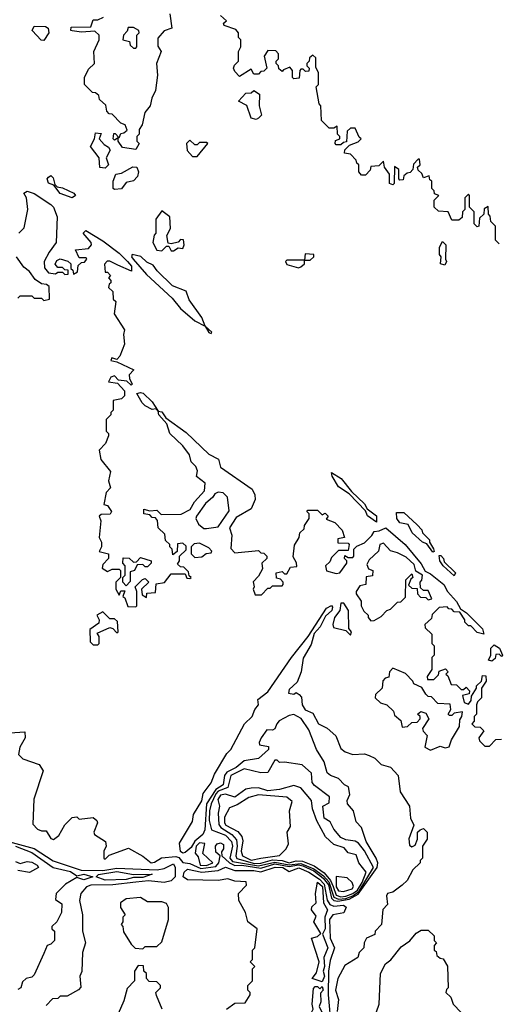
# Model space of a CAD drawing. Extents: x 2668140 to 2765664, y 823621 to 955240.
# Tile 90 of 256: x 2717913 to 2719933, y 843135 to 847310. Entities that reach past the tile are written whole.
import ezdxf

# ---------------------------------------------------------------- set-up
doc = ezdxf.new("R2010")
doc.units = 0

msp = doc.modelspace()

# ---------------------------------------------------------------- linework, layer by layer
at = {"layer": '0CON02XD'}
for points in [[(2718550, 847335), (2718557.5, 847275), (2718525, 847262.5), (2718498.3, 847231.7), (2718498.3, 847198.3), (2718512.5, 847175), (2718492.5, 847125), (2718497.5, 847075), (2718489.3, 847010.7), (2718473, 846977), (2718466.7, 846945), (2718443, 846917), (2718432.5, 846865), (2718420, 846845), (2718420, 846825), (2718410, 846815), (2718410, 846795), (2718420, 846785), (2718405, 846760), (2718348.3, 846768.3), (2718330, 846795), (2718330, 846810), (2718315, 846800), (2718310, 846805), (2718311.7, 846828.3), (2718318.3, 846828.3), (2718335, 846810), (2718341.7, 846828.3), (2718355, 846830), (2718368.3, 846841.7), (2718360, 846865), (2718341.7, 846871.7), (2718305, 846910), (2718291.7, 846911.7), (2718283, 846923), (2718278.3, 846948.3), (2718251.7, 846971.7), (2718248.3, 846988.3), (2718235, 847000), (2718221.7, 847001.7), (2718187.5, 847035), (2718187.5, 847065), (2718205, 847100), (2718230, 847125), (2718227.5, 847175), (2718250, 847225), (2718250, 847245), (2718231.7, 847261.7), (2718175, 847257.5), (2718135, 847262.5), (2718130, 847265), (2718131.7, 847278.3), (2718215, 847280), (2718225, 847310), (2718245, 847310), (2718268.3, 847321.7)], [(2719945, 846360), (2719930, 846375), (2719930, 846435), (2719910, 846455), (2719907, 846477), (2719900, 846485), (2719898.3, 846518.3), (2719881.7, 846508.3), (2719880, 846485), (2719861.7, 846468.3), (2719860, 846435), (2719851.7, 846431.7), (2719840, 846445), (2719840, 846495), (2719820, 846515), (2719820, 846565), (2719815, 846570), (2719800, 846555), (2719800, 846505), (2719790, 846495), (2719788.3, 846471.7), (2719775, 846460), (2719745, 846460), (2719730, 846495), (2719688.3, 846498.3), (2719670, 846515), (2719670, 846545), (2719690, 846565), (2719671.7, 846571.7), (2719670, 846585), (2719660, 846595), (2719660, 846625), (2719651.7, 846631.7), (2719648.3, 846648.3), (2719625, 846640), (2719618.3, 846658.3), (2719601.7, 846671.7), (2719600, 846685), (2719610, 846695), (2719608.3, 846718.3), (2719601.7, 846718.3), (2719581.7, 846698.3), (2719580, 846675), (2719568.3, 846661.7), (2719555, 846660), (2719541.7, 846648.3), (2719538.3, 846631.7), (2719525, 846630), (2719520, 846635), (2719520, 846675), (2719501.7, 846688.3), (2719500, 846615), (2719495, 846610), (2719480, 846615), (2719480, 846655), (2719460, 846685), (2719455, 846710), (2719435, 846690), (2719401.7, 846688.3), (2719398.3, 846671.7), (2719378.3, 846651.7), (2719361.7, 846651.7), (2719350, 846665), (2719350, 846695), (2719341.7, 846701.7), (2719340, 846715), (2719315, 846740), (2719290, 846745), (2719291.7, 846758.3), (2719311.7, 846778.3), (2719348.3, 846791.7), (2719360, 846805), (2719351.7, 846811.7), (2719335, 846850), (2719315, 846850), (2719301.7, 846838.3), (2719298.3, 846791.7), (2719285, 846790), (2719275, 846780), (2719255, 846780), (2719250, 846785), (2719251.7, 846798.3), (2719270, 846805), (2719270, 846815), (2719260, 846825), (2719258.3, 846858.3), (2719245, 846850), (2719225, 846850), (2719193, 846883), (2719190, 846945), (2719183, 846953), (2719170, 847025), (2719180, 847035), (2719180, 847085), (2719168.3, 847108.3), (2719168.3, 847148.3), (2719155, 847160), (2719141.7, 847148.3), (2719140, 847135), (2719130, 847125), (2719130, 847115), (2719140, 847105), (2719138.3, 847091.7), (2719125, 847090), (2719115, 847100), (2719105, 847100), (2719100, 847095), (2719098.3, 847061.7), (2719075, 847060), (2719070, 847065), (2719070, 847095), (2719058.3, 847108.3), (2719031.7, 847098.3), (2719025, 847090), (2719011.7, 847101.7), (2719010, 847115), (2719000, 847125), (2719000, 847135), (2719010, 847145), (2719010, 847165), (2718998.3, 847178.3), (2718965, 847180), (2718950, 847155), (2718960, 847105), (2718948.3, 847091.7), (2718935, 847090), (2718925, 847080), (2718905, 847080), (2718895, 847100), (2718845, 847070), (2718825, 847090), (2718820, 847105), (2718823, 847117), (2718840, 847135), (2718840, 847175), (2718850, 847195), (2718850, 847225), (2718840, 847235), (2718840, 847255), (2718828.8, 847268.8), (2718780, 847285), (2718777.5, 847295), (2718790, 847305), (2718765, 847327.5)], [(2718015, 847222.5), (2718003.6, 847223.6), (2717966.7, 847265), (2717975, 847282.5), (2718022, 847282), (2718034.1, 847274.1), (2718036.2, 847255), (2718015, 847222.5)], [(2718405, 847190), (2718410, 847195), (2718410, 847245), (2718420, 847255), (2718417.5, 847265), (2718395, 847277.5), (2718373, 847277), (2718368.3, 847261.7), (2718352.5, 847245), (2718350, 847225), (2718378.3, 847218.3), (2718381.7, 847201.7), (2718395, 847190), (2718405, 847190)], [(2718915, 846887.5), (2718895, 846892.5), (2718876.4, 846946.4), (2718840, 846965), (2718871.7, 846998.3), (2718895, 847000), (2718905, 847010), (2718930, 846995), (2718927.5, 846945), (2718937.5, 846905), (2718925, 846892.5), (2718915, 846887.5)], [(2718275, 846680), (2718253, 846683), (2718250, 846725), (2718213, 846773), (2718230, 846805), (2718235, 846830), (2718258.3, 846828.3), (2718250, 846805), (2718270.7, 846780.7), (2718290, 846770), (2718297, 846757), (2718280, 846725), (2718290, 846695), (2718275, 846680)], [(2718665, 846730), (2718710, 846785), (2718705, 846790), (2718675, 846790), (2718665, 846780), (2718655, 846780), (2718635, 846800), (2718620, 846785), (2718622.5, 846755), (2718645, 846730), (2718665, 846730)], [(2718315, 846590), (2718310, 846595), (2718310, 846625), (2718320, 846655), (2718345, 846660), (2718393, 846687), (2718410, 846685), (2718416.7, 846665), (2718412.5, 846645), (2718395, 846627.5), (2718365, 846620), (2718345, 846592.5), (2718315, 846590)], [(2718135, 846554.2), (2718085, 846572.9), (2718058.3, 846608.3), (2718035, 846617.5), (2718030, 846635), (2718035, 846642.5), (2718045, 846650), (2718055, 846640), (2718061.7, 846611.7), (2718071.7, 846601.7), (2718095, 846598), (2718142.5, 846575), (2718150, 846565), (2718135, 846554.2)], [(2717910, 846405), (2717931.7, 846428.3), (2717947.5, 846505), (2717942.5, 846555), (2717930, 846575), (2717945, 846582.5), (2717975, 846573.8), (2718045, 846526.2), (2718056.2, 846515), (2718072.5, 846475), (2718067.5, 846365), (2718037.5, 846325), (2718017.5, 846285), (2718018.3, 846258.3), (2718035, 846237.5), (2718065, 846232.5), (2718075, 846240), (2718095, 846240), (2718105, 846230), (2718118.3, 846231.7), (2718118.3, 846248.3), (2718105, 846250), (2718095, 846260), (2718075, 846260), (2718063, 846273), (2718070.7, 846289.3), (2718085, 846296.7), (2718117, 846287), (2718130, 846275), (2718130, 846255), (2718138.3, 846248.3), (2718141.7, 846231.7), (2718158.3, 846241.7), (2718161.7, 846268.3), (2718175, 846280), (2718188.3, 846281.7), (2718197.5, 846295), (2718195, 846300), (2718165, 846300), (2718150, 846335), (2718205, 846340), (2718217.5, 846355), (2718216.1, 846366.1), (2718182.5, 846405), (2718193.8, 846416.2), (2718265, 846372.5), (2718335, 846320), (2718370.8, 846285), (2718387.5, 846265), (2718386.7, 846243.3), (2718328.8, 846268.8), (2718295, 846286.7), (2718283.9, 846286.1), (2718273, 846273), (2718275, 846240), (2718285, 846240), (2718297.5, 846225), (2718290, 846215), (2718300, 846205), (2718300, 846195), (2718291.7, 846188.3), (2718290, 846175), (2718308.3, 846158.3), (2718310, 846125), (2718320, 846115), (2718313, 846063), (2718357.5, 845995), (2718352.5, 845975), (2718357.5, 845935), (2718337, 845883), (2718325, 845870), (2718303, 845877), (2718300, 845865), (2718325, 845860), (2718397.5, 845825), (2718377.5, 845805), (2718378.3, 845788.3), (2718390, 845765), (2718385, 845760), (2718367.5, 845777.5), (2718331.7, 845781.7), (2718315, 845800), (2718300, 845795), (2718290, 845775), (2718328.3, 845768.3), (2718357, 845737), (2718357.5, 845715), (2718345, 845702.5), (2718310, 845695), (2718310, 845655), (2718300, 845645), (2718300, 845635), (2718280, 845615), (2718280, 845565), (2718290, 845555), (2718290, 845545), (2718277, 845513), (2718250, 845485), (2718257.5, 845445), (2718297.5, 845395), (2718290, 845355), (2718297.5, 845325), (2718280, 845305), (2718270, 845255), (2718285, 845250), (2718302.5, 845225), (2718296.2, 845213.8), (2718258.3, 845211.7), (2718250, 845205), (2718257.5, 845185), (2718250, 845115), (2718260, 845095), (2718260, 845075), (2718250, 845055), (2718290, 845045), (2718290, 845025), (2718265, 845000), (2718262.5, 844985), (2718285, 844970), (2718305, 844980), (2718335, 844980), (2718340, 844975), (2718340, 844945), (2718320, 844925), (2718320, 844895), (2718335, 844870), (2718341.7, 844888.3), (2718358.3, 844888.3), (2718350, 844865), (2718358.3, 844858.3), (2718371.7, 844821.7), (2718405, 844820), (2718410, 844825), (2718410, 844885), (2718402.5, 844905), (2718433, 844937), (2718445, 844940), (2718460, 844925), (2718430, 844895), (2718431.7, 844871.7), (2718450, 844860), (2718451.7, 844878.3), (2718488.3, 844881.7), (2718491.7, 844918.3), (2718527, 844923), (2718555, 844960), (2718615, 844960), (2718621.7, 844941.7), (2718635, 844940), (2718640, 844945), (2718631.7, 844951.7), (2718628.3, 844968.3), (2718608.3, 844988.3), (2718595, 844990), (2718581.7, 845001.7), (2718590, 845015), (2718590, 845035), (2718618.3, 845061.7), (2718618.3, 845078.3), (2718605, 845090), (2718581.7, 845088.3), (2718580, 845055), (2718561.7, 845041.7), (2718560, 845065), (2718550, 845075), (2718550, 845085), (2718531.7, 845101.7), (2718528.3, 845128.3), (2718500, 845155), (2718497, 845187), (2718488.3, 845198.3), (2718475, 845200), (2718465, 845210), (2718440, 845215), (2718440, 845235), (2718465, 845227.5), (2718495, 845230), (2718512.5, 845212.5), (2718597, 845213), (2718636.4, 845233.6), (2718653.9, 845266.1), (2718697, 845313), (2718700, 845345), (2718663, 845373), (2718667, 845397), (2718660, 845415), (2718640, 845435), (2718633.3, 845465), (2718605, 845503.3), (2718550, 845555), (2718536.4, 845596.4), (2718502.5, 845635), (2718500, 845650), (2718490, 845660), (2718475, 845657.5), (2718445, 845672.5), (2718432.5, 845685), (2718410, 845725), (2718425, 845730), (2718436.4, 845726.4), (2718475, 845690), (2718500, 845650), (2718515, 845647.5), (2718532.5, 845622.5), (2718619.3, 845559.3), (2718715, 845467.5), (2718756.4, 845446.4), (2718765, 845413.3), (2718899.2, 845319.2), (2718910, 845295), (2718911.2, 845275), (2718894.1, 845235.9), (2718830.7, 845199.3), (2718802.5, 845155), (2718812.5, 845125), (2718808.3, 845068.3), (2718825, 845050), (2718925, 845060), (2718935, 845050), (2718948.3, 845048.3), (2718960, 845035), (2718960, 845025), (2718940, 845005), (2718941.7, 844981.7), (2718925, 844950), (2718903, 844927), (2718907.5, 844905), (2718902.5, 844895), (2718911.7, 844871.7), (2718938.3, 844871.7), (2718965, 844900), (2718975, 844900), (2718985, 844910), (2719025, 844910), (2719030, 844915), (2719030, 844925), (2719018.3, 844938.3), (2719001.7, 844941.7), (2719000, 844965), (2719025, 844970), (2719035, 844960), (2719045, 844960), (2719061.7, 844988.3), (2719088.3, 844991.7), (2719087, 845007), (2719072.5, 845032.5), (2719078.3, 845081.7), (2719097.5, 845115), (2719100, 845135), (2719118.3, 845151.7), (2719120, 845165), (2719140, 845195), (2719140, 845215), (2719130, 845225), (2719135, 845230), (2719175, 845230), (2719195, 845210), (2719208.3, 845218.3), (2719220, 845205), (2719211.7, 845191.7), (2719248.3, 845178.3), (2719280, 845145), (2719290, 845115), (2719261.7, 845108.3), (2719261.7, 845091.7), (2719305, 845090), (2719310, 845085), (2719305, 845060), (2719265, 845060), (2719235, 845030), (2719228.3, 845011.7), (2719210, 844995), (2719213.6, 844973.6), (2719255, 844962.5), (2719270, 844965), (2719300, 845005), (2719300, 845015), (2719290, 845025), (2719291.7, 845038.3), (2719305, 845030), (2719325, 845030), (2719330, 845035), (2719330, 845065), (2719341.7, 845078.3), (2719375, 845092.5), (2719406.4, 845123.6), (2719415, 845140), (2719437.5, 845142.5), (2719465, 845155.8), (2719547.5, 845085), (2719615, 845002.5), (2719631.7, 844971.7), (2719655, 844960), (2719711.2, 844915), (2719726.7, 844885), (2719765, 844842.5), (2719781.7, 844811.7), (2719807.5, 844795), (2719875, 844727.5), (2719880, 844705), (2719851.7, 844711.7), (2719825, 844740), (2719815, 844740), (2719800, 844755), (2719800, 844765), (2719778.3, 844798.3), (2719755, 844800), (2719745, 844810), (2719731.7, 844811.7)], [(2718565, 846330), (2718585, 846342.5), (2718605, 846340), (2718610, 846355), (2718607, 846377), (2718595, 846377.5), (2718585, 846367.5), (2718555, 846360), (2718542.5, 846362.5), (2718537.5, 846395), (2718552.5, 846425), (2718550, 846475), (2718515, 846500), (2718490, 846465), (2718490, 846405), (2718483, 846397), (2718477.5, 846365), (2718495, 846332.5), (2718515, 846330), (2718535, 846350), (2718545, 846350), (2718555, 846330), (2718565, 846330)], [(2719715, 846270), (2719697.5, 846275), (2719700, 846305), (2719692.5, 846315), (2719692.5, 846345), (2719705, 846370), (2719720, 846355), (2719717.5, 846295), (2719722.5, 846285), (2719715, 846270)], [(2717905, 846130), (2717915, 846140), (2717965, 846140), (2717975, 846130), (2718005, 846130), (2718015, 846120), (2718040, 846125), (2718038.3, 846178.3), (2718027, 846187), (2718005, 846190), (2717978.3, 846208.3), (2717955, 846242.5), (2717930.7, 846260.7), (2717900, 846305)], [(2718725, 845980), (2718727.5, 845985), (2718700, 846010), (2718685, 846047.5), (2718631.7, 846121.7), (2718618.8, 846158.8), (2718561.1, 846181.1), (2718496, 846245), (2718479.4, 846269.4), (2718452.2, 846282.2), (2718426.1, 846306.1), (2718390, 846315), (2718387.5, 846305), (2718394, 846295), (2718450.2, 846230.2), (2718559.1, 846129.1), (2718595, 846086.2), (2718655, 846034), (2718700, 846010), (2718715, 845983.3), (2718725, 845980)], [(2719095, 846257.5), (2719105, 846262.5), (2719120, 846275), (2719120, 846290), (2719145, 846290), (2719160, 846305), (2719160, 846315), (2719123, 846317), (2719120, 846290), (2719045, 846290), (2719040, 846285), (2719045, 846272.5), (2719095, 846257.5)], [(2719425, 845180), (2719387, 845207), (2719378.3, 845228.3), (2719309.3, 845299.3), (2719265, 845330), (2719237.5, 845375), (2719235, 845390), (2719275.4, 845365.4), (2719320, 845310), (2719375, 845256.7), (2719386.4, 845236.4), (2719425, 845206.2), (2719425, 845180)], [(2718705, 845152.5), (2718755, 845160), (2718801.7, 845228.3), (2718793.8, 845285), (2718775, 845303.3), (2718755, 845306.7), (2718740.7, 845299.3), (2718732.5, 845285), (2718700.7, 845259.3), (2718662.5, 845205), (2718660, 845195), (2718670.7, 845170.7), (2718693, 845153), (2718705, 845152.5)], [(2719665, 845052.5), (2719638.3, 845088.3), (2719620, 845095), (2719576.7, 845135), (2719560, 845170), (2719525, 845176.7), (2719512, 845195), (2719510, 845220), (2719540.7, 845220.7), (2719598.3, 845168.3), (2719617, 845147), (2719620, 845135), (2719650, 845105), (2719650, 845095), (2719667, 845067), (2719670, 845055), (2719665, 845052.5)], [(2718655, 845030), (2718685, 845032.5), (2718703, 845047), (2718725, 845050), (2718727, 845057), (2718715, 845070), (2718675, 845090), (2718653, 845087), (2718640, 845075), (2718640, 845045), (2718655, 845030)], [(2719401.7, 844761.7), (2719415, 844762.5), (2719445, 844780), (2719470, 844805), (2719485, 844810), (2719515, 844840), (2719528.3, 844841.7), (2719548.3, 844861.7), (2719550, 844935), (2719575, 844960), (2719580, 844945), (2719571.7, 844938.3), (2719561.7, 844911.7), (2719575, 844900), (2719598.3, 844898.3), (2719600, 844875), (2719611.7, 844861.7), (2719635, 844860), (2719645, 844850), (2719660, 844855), (2719645, 844890), (2719625, 844890), (2719611.7, 844901.7), (2719610, 844925), (2719617, 844933), (2719620, 844955), (2719591.7, 844971.7), (2719585, 845000), (2719550.7, 845030.7), (2719515, 845050), (2719485, 845057.5), (2719455, 845090), (2719440, 845085), (2719433.6, 845056.4), (2719395, 845020), (2719385, 845000), (2719391.7, 844981.7), (2719410, 844975), (2719408.3, 844951.7), (2719381.7, 844948.3), (2719380, 844915), (2719355, 844910), (2719340, 844885), (2719340, 844875), (2719360, 844845), (2719360, 844825), (2719371.7, 844801.7), (2719390, 844785), (2719390, 844775), (2719401.7, 844761.7)], [(2718365, 844910), (2718350, 844925), (2718350, 844945), (2718360, 844955), (2718360, 844995), (2718350, 845005), (2718351.7, 845028.3), (2718377, 845027), (2718395, 845010), (2718408.3, 845011.7), (2718425, 845030), (2718470, 845015), (2718470, 845005), (2718455, 844990), (2718445, 844990), (2718435, 845000), (2718411.7, 844998.3), (2718400, 844975), (2718381.7, 844968.3), (2718381.7, 844928.3), (2718365, 844910)], [(2719755, 844952.5), (2719707.5, 844995), (2719693.3, 845015), (2719691.7, 845038.3), (2719698.3, 845038.3), (2719710, 845025), (2719711.7, 845011.7), (2719760, 844965), (2719755, 844952.5)], [(2719315, 844700), (2719320, 844715), (2719308.3, 844728.3), (2719307.5, 844805), (2719286.4, 844836.4), (2719275, 844836.7), (2719270, 844805), (2719247.5, 844775), (2719240, 844745), (2719243, 844733), (2719295, 844720), (2719315, 844700)], [(2718245, 844660), (2718250, 844665), (2718250, 844695), (2718241.7, 844708.3), (2718295, 844732.5), (2718308.3, 844728.3), (2718325, 844710), (2718330, 844715), (2718328.3, 844758.3), (2718315, 844770), (2718295, 844770), (2718265, 844800), (2718240, 844785), (2718250, 844765), (2718248.3, 844751.7), (2718210, 844725), (2718211.7, 844671.7), (2718225, 844660), (2718245, 844660)], [(2718757.1, 843735), (2718762.5, 843765), (2718745, 843780), (2718742.5, 843805), (2718750, 843815), (2718765, 843820), (2718777, 843813), (2718777.5, 843795), (2718768.3, 843781.7), (2718770, 843765), (2718802.5, 843735), (2718825, 843723.6), (2718855, 843724.7), (2718935, 843713), (2718995, 843730.2), (2719055, 843719.3), (2719095, 843726.8), (2719112.8, 843722.9), (2719160.4, 843700.4), (2719200, 843670), (2719221.7, 843641.7), (2719235.2, 843585.2), (2719245.2, 843575.2), (2719262.1, 843572.1), (2719309.6, 843580.4), (2719347.8, 843602.2), (2719428.4, 843715), (2719430.5, 843735), (2719424.5, 843754.5), (2719382, 843825), (2719362.5, 843885), (2719339.3, 843909.3), (2719327.5, 843955), (2719302.5, 843985), (2719300.7, 843999.3), (2719312.5, 844025), (2719307, 844057), (2719290, 844065), (2719265, 844092.5), (2719230, 844105), (2719217, 844117), (2719203.6, 844163.6), (2719171.2, 844215), (2719138.8, 844298.8), (2719106.4, 844346.4), (2719075, 844363.3), (2719055, 844360), (2719013.6, 844336.4), (2719002.5, 844325), (2718995, 844302.5), (2718985, 844297.5), (2718960.7, 844299.3), (2718936.7, 844265), (2718927.5, 844245), (2718930, 844235), (2718968.3, 844228.3), (2718967.5, 844215), (2718925, 844177.5), (2718865, 844168), (2718830.9, 844139.1), (2718790.8, 844119.2), (2718781.5, 844105), (2718775.7, 844065), (2718744.1, 844045.9), (2718704.4, 843985.6), (2718698.5, 843875), (2718690, 843855), (2718655, 843827.1), (2718640.6, 843799.4), (2718615, 843778.1), (2718605, 843775.8), (2718595, 843783.3), (2718591.1, 843818.9), (2718645, 843910), (2718650.5, 843939.5), (2718685, 843997.5), (2718691.4, 844028.6), (2718725.4, 844074.6), (2718738.8, 844111.2), (2718791.5, 844198.5), (2718807.8, 844215), (2718865.7, 844324.3), (2718899.2, 844355), (2718909.2, 844385), (2718926, 844405), (2718923, 844427), (2718965, 844460), (2719065.5, 844605), (2719135.6, 844694.4), (2719214.2, 844815), (2719235, 844826), (2719239.1, 844819.1), (2719235.7, 844805), (2719208.8, 844781.2), (2719187.1, 844735), (2719161.9, 844708.1), (2719148.6, 844661.4), (2719115, 844603.3), (2719106.7, 844545), (2719088.8, 844501.2), (2719055, 844470), (2719052.5, 844455), (2719075, 844450), (2719085, 844457.5), (2719098.3, 844448.3), (2719107, 844437), (2719110, 844405), (2719123.6, 844383.6), (2719155, 844370), (2719180, 844325), (2719216.1, 844306.1), (2719253, 844273), (2719275, 844220), (2719292.5, 844205), (2719325, 844193.8), (2719375, 844196.7), (2719395, 844190), (2719418.8, 844178.8), (2719445, 844152.5), (2719485, 844140), (2719516.7, 844105), (2719525.9, 844035.9), (2719566, 843975), (2719570, 843925), (2719583.3, 843895), (2719563.2, 843836.8), (2719565, 843810), (2719575, 843802.5), (2719590, 843810), (2719600, 843835), (2719600, 843865), (2719610, 843875), (2719625, 843880), (2719640, 843865), (2719640, 843835), (2719620, 843805), (2719620, 843755), (2719610, 843745), (2719610, 843735), (2719580, 843705), (2719555, 843660), (2719535, 843640), (2719495, 843610), (2719472.5, 843605), (2719467.5, 843595), (2719471.7, 843558.3), (2719453, 843537), (2719447, 843473), (2719420, 843445), (2719418.3, 843431.7), (2719383.3, 843415), (2719373.3, 843395), (2719372.5, 843375), (2719352.5, 843355), (2719346.7, 843333.3), (2719290.7, 843299.3), (2719262, 843245), (2719251.9, 843195), (2719264.2, 843155), (2719258.9, 843105)], [(2719731.7, 844811.7), (2719725, 844820), (2719691.7, 844818.3), (2719661.7, 844788.3), (2719658.3, 844771.7), (2719630, 844745), (2719631.7, 844731.7), (2719660, 844705), (2719660, 844665), (2719670, 844655), (2719670, 844615), (2719660, 844605), (2719660, 844555), (2719640, 844525), (2719641.7, 844511.7), (2719668.3, 844511.7), (2719688.3, 844531.7), (2719691.7, 844548.3), (2719718.3, 844558.3), (2719730, 844545), (2719720, 844535), (2719728.3, 844528.3), (2719741.7, 844491.7), (2719765, 844490), (2719785, 844470), (2719795, 844470), (2719805, 844480), (2719820, 844465), (2719818.3, 844451.7), (2719790, 844445), (2719797.5, 844415), (2719815, 844407.5), (2719827, 844423), (2719828.3, 844441.7), (2719850, 844475), (2719850, 844485), (2719870, 844505), (2719875, 844530), (2719888.3, 844528.3), (2719890, 844505), (2719870, 844475), (2719870, 844435), (2719853, 844417), (2719850, 844405), (2719850, 844365), (2719840, 844355), (2719840, 844335), (2719830, 844325), (2719841.7, 844311.7), (2719865, 844310), (2719880, 844295), (2719860, 844265), (2719861.7, 844251.7), (2719885, 844230), (2719905, 844230), (2719931.7, 844258.3), (2719955, 844260)], [(2719915, 844590), (2719900, 844595), (2719910, 844615), (2719910, 844645), (2719925, 844660), (2719947.5, 844645), (2719960, 844615), (2719955, 844610), (2719945, 844620), (2719931.7, 844618.3), (2719928.3, 844601.7), (2719915, 844590)], [(2719655, 844212.5), (2719695, 844230), (2719717, 844223), (2719733, 844227), (2719743, 844257), (2719777, 844313), (2719778.3, 844341.7), (2719787.5, 844355), (2719790, 844375), (2719755, 844370), (2719745, 844360), (2719735, 844360), (2719730, 844365), (2719740, 844385), (2719738.3, 844408.3), (2719685, 844410), (2719658.3, 844438.3), (2719645, 844440), (2719635, 844450), (2719618.3, 844478.3), (2719583.6, 844493.6), (2719580, 844505), (2719548.3, 844538.3), (2719495, 844560), (2719480, 844545), (2719478.3, 844521.7), (2719461.7, 844518.3), (2719453, 844507), (2719450, 844475), (2719421.7, 844448.3), (2719420, 844435), (2719443, 844413), (2719470, 844405), (2719498.3, 844378.3), (2719501.7, 844361.7), (2719528.3, 844338.3), (2719535, 844310), (2719556.7, 844313.3), (2719575, 844330), (2719598.3, 844331.7), (2719610, 844345), (2719610, 844355), (2719600, 844365), (2719613, 844377), (2719635, 844370), (2719647.5, 844345), (2719620, 844305), (2719623, 844293), (2719640, 844275), (2719630, 844225), (2719655, 844212.5)], [(2717785, 844280), (2717935, 844290), (2717936.7, 844265), (2717913.3, 844225), (2717907.5, 844195), (2717926.4, 844176.4), (2717995, 844152.5), (2718012.5, 844125), (2717972.5, 844005), (2717968.3, 843898.3), (2717988.3, 843878.3), (2718005, 843870), (2718025, 843870), (2718045, 843837.5), (2718055.9, 843834.1), (2718079.2, 843850.8), (2718103.9, 843896.1), (2718135, 843927.5), (2718155, 843930), (2718165, 843920), (2718225, 843927.5), (2718240, 843915), (2718242.5, 843905), (2718227.5, 843865), (2718230, 843855), (2718277.5, 843825), (2718280, 843805), (2718270, 843785), (2718270, 843755), (2718275, 843750), (2718293, 843767), (2718375, 843797.5), (2718435, 843763.3), (2718470, 843735), (2718485, 843737.5), (2718514.3, 843755.7), (2718575, 843761.1), (2718587.1, 843757.1), (2718605, 843736.2), (2718635, 843732.7), (2718680.8, 843710.8), (2718745, 843718.9), (2718757.1, 843735)], [(2719265, 843580.7), (2719295, 843583.7), (2719325.4, 843594.6), (2719351.6, 843615), (2719412.9, 843715), (2719375, 843786.2), (2719348.7, 843818.7), (2719335, 843827.5), (2719295, 843832.9), (2719275, 843842), (2719245, 843877.5), (2719229.3, 843909.3), (2719203.8, 843925), (2719197.5, 843975), (2719225, 843990), (2719226.7, 844015), (2719162.3, 844062.3), (2719153.3, 844075), (2719150, 844115), (2719110.7, 844150.7), (2719035, 844162.5), (2719015, 844160), (2719005, 844170), (2718995, 844170), (2718965, 844117.5), (2718935, 844116.7), (2718865, 844134), (2718808.8, 844105), (2718795.8, 844055), (2718755, 844038.8), (2718745, 844028.2), (2718724.5, 843985), (2718718.1, 843955), (2718715.8, 843915), (2718726.7, 843875), (2718785, 843852.9), (2718810.6, 843825), (2718815.6, 843805), (2718804.5, 843755), (2718815, 843741.2), (2718925, 843721.6), (2718995, 843737.6), (2719055, 843726.5), (2719105, 843732.6), (2719160.1, 843710.1), (2719200.4, 843680.4), (2719223.7, 843653.7), (2719245, 843589.6), (2719265, 843580.7)], [(2719275, 843590.6), (2719295, 843593.3), (2719325, 843604.2), (2719345, 843619.2), (2719365, 843651.4), (2719381.2, 843695), (2719351.2, 843735), (2719339.3, 843769.3), (2719305, 843777.5), (2719288.1, 843798.1), (2719245, 843813.3), (2719208.8, 843845), (2719172.7, 843912.7), (2719154.3, 843964.3), (2719149.5, 843999.5), (2719105, 844052.5), (2719075, 844063.3), (2719015, 844046), (2718965, 844040.6), (2718925, 844052.5), (2718895, 844051.2), (2718872.3, 844047.7), (2718825, 844013.3), (2718785.7, 844025.7), (2718765, 844022), (2718753, 844003), (2718760, 843975), (2718754, 843945), (2718757.6, 843897.6), (2718765.8, 843885), (2718812.9, 843855), (2718831.8, 843831.8), (2718835.5, 843805.5), (2718829.4, 843765), (2718833.8, 843753.8), (2718908, 843732), (2718935, 843733.3), (2718985, 843747.7), (2719025, 843744.7), (2719055, 843734.8), (2719085, 843742.9), (2719111.9, 843741.9), (2719161.7, 843721.7), (2719203.2, 843693.2), (2719230.4, 843660.4), (2719241.4, 843635), (2719255, 843597.5), (2719275, 843590.6)], [(2718895, 843746.9), (2718935, 843754.4), (2719015, 843766), (2719043.3, 843795), (2719052.5, 843815), (2719047.5, 843865), (2719061.7, 843888.3), (2719056.7, 843955), (2719068, 843995), (2719045, 844014), (2718925, 844022.9), (2718885, 844012), (2718835, 843980.8), (2718801.9, 843968.1), (2718781.8, 843928.2), (2718780.6, 843905), (2718787.5, 843895), (2718837.9, 843867.9), (2718855, 843846.7), (2718858.3, 843828.3), (2718851.5, 843785), (2718857.1, 843765), (2718895, 843746.9)], [(2717865.9, 843825.9), (2717975, 843795.5), (2718055, 843742.9), (2718173.9, 843703.9), (2718265, 843702.7), (2718325, 843712.7), (2718495.4, 843704.6), (2718525, 843710.9), (2718565, 843731.1), (2718572.1, 843715), (2718572.1, 843675), (2718555, 843658.2), (2718525, 843650.9), (2718459.2, 843659.2), (2718405, 843653.2), (2718308, 843642), (2718215, 843640), (2718196.7, 843633.3), (2718172.5, 843605), (2718166.7, 843575), (2718178.8, 843515), (2718180, 843445), (2718192.5, 843395), (2718180, 843355), (2718176.4, 843273.6), (2718167.5, 843255), (2718171.7, 843208.3), (2718163, 843197), (2718115, 843170), (2718085, 843170), (2718075, 843160), (2718051.7, 843158.3), (2718025, 843130)], [(2717895, 843806), (2717965, 843778.1), (2718054.6, 843714.6), (2718128.8, 843698.8), (2718155, 843680), (2718185, 843687.3), (2718222.5, 843675), (2718185, 843663.1), (2718155, 843673.3), (2718107.5, 843645), (2718067.5, 843605), (2718065, 843580), (2718091.7, 843561.7), (2718090, 843525), (2718070, 843485), (2718050, 843465), (2718050, 843455), (2718060, 843445), (2718060, 843405), (2718045, 843390), (2718030, 843385), (2718015, 843350), (2717975, 843260), (2717965, 843250), (2717940, 843245), (2717925, 843230), (2717917.5, 843205), (2717905, 843197.5)], [(2718705, 843724.3), (2718731.2, 843735), (2718688.8, 843775), (2718697.3, 843817.3), (2718675, 843820), (2718661.5, 843805), (2718656.4, 843776.4), (2718670, 843760), (2718677.5, 843725), (2718705, 843724.3)], [(2717895, 843740), (2717915, 843732.5), (2717945, 843740), (2717965, 843737.5), (2717987.5, 843725), (2717992.5, 843715), (2717955, 843693.8), (2717905, 843702.5)], [(2718790, 843115), (2718825, 843140), (2718868.3, 843141.7), (2718890, 843175), (2718890, 843185), (2718880, 843195), (2718880, 843215), (2718900, 843235), (2718900, 843285), (2718910, 843295), (2718890, 843315), (2718900, 843325), (2718900, 843365), (2718910, 843375), (2718920, 843455), (2718880, 843485), (2718870, 843525), (2718842.5, 843575), (2718840, 843605), (2718875, 843640), (2718872.5, 843655), (2718825, 843657.5), (2718795, 843667.5), (2718755, 843659.4), (2718625, 843662.7), (2718606.7, 843675), (2718610.4, 843695), (2718625, 843707.8), (2718685, 843695.9), (2718755, 843702.8), (2718785, 843716.2), (2718825, 843702.2), (2718905, 843702.6), (2718935, 843697), (2718996.6, 843716.6), (2719028.9, 843715), (2719055, 843698.5), (2719096.8, 843713.2), (2719139.1, 843695), (2719184.6, 843665), (2719203.1, 843645), (2719216.7, 843576.7), (2719228.1, 843558.1), (2719245, 843551.2), (2719285.3, 843555.3), (2719296.9, 843546.9), (2719286.6, 843523.4), (2719240, 843515), (2719226.9, 843495), (2719229.2, 843415), (2719248, 843375), (2719228.9, 843321.1), (2719222.3, 843275), (2719221.2, 843175), (2719233.7, 843033.7)], [(2718275, 843661.5), (2718237.5, 843675), (2718247.5, 843685), (2718325, 843697.9), (2718395, 843685.7), (2718475, 843686.2), (2718435, 843673.3), (2718395, 843672.5), (2718365, 843663.8), (2718275, 843661.5)], [(2719285, 843613.8), (2719322.5, 843625), (2719327.5, 843635), (2719321.7, 843651.7), (2719301.7, 843671.7), (2719255, 843677.5), (2719255, 843633.3), (2719265, 843616.7), (2719285, 843613.8)], [(2719195, 843230), (2719152.5, 843245), (2719171.7, 843268.3), (2719182.5, 843315), (2719150, 843415), (2719175, 843422.5), (2719190, 843435), (2719160, 843485), (2719169.3, 843509.3), (2719150, 843535), (2719151.7, 843548.3), (2719170, 843565), (2719167.5, 843605), (2719175, 843652.5), (2719196, 843635), (2719201.2, 843565), (2719218, 843535), (2719206.9, 843505), (2719208.6, 843455), (2719197, 843433), (2719218.6, 843375), (2719203, 843333), (2719205.7, 843295.7), (2719200, 843275), (2719205.5, 843254.5), (2719195, 843230)], [(2718435, 843370), (2718445, 843380), (2718495, 843380), (2718515, 843400), (2718543.3, 843495), (2718543.3, 843545), (2718535, 843562.5), (2718515, 843570), (2718455, 843570), (2718425, 843587.5), (2718365, 843582.5), (2718340, 843565), (2718340, 843545), (2718360, 843515), (2718350, 843505), (2718350, 843485), (2718343, 843473), (2718350, 843465), (2718353, 843443), (2718385, 843390), (2718403, 843373), (2718435, 843370)], [(2719425, 843102.5), (2719436.7, 843135), (2719442.5, 843265), (2719463, 843307), (2719486.4, 843323.6), (2719530.7, 843379.3), (2719566.4, 843403.6), (2719593.6, 843436.4), (2719615, 843450), (2719645, 843450), (2719670, 843425), (2719670, 843405), (2719680, 843395), (2719670, 843385), (2719670, 843365), (2719678.3, 843358.3), (2719681.7, 843341.7), (2719695, 843330), (2719708.3, 843328.3), (2719727, 843297), (2719730, 843205), (2719721.7, 843198.3), (2719720, 843185), (2719740, 843165), (2719750, 843135), (2719785, 843100)], [(2718517.5, 843115), (2718493, 843173), (2718490, 843185), (2718510, 843205), (2718510, 843215), (2718495, 843230), (2718461.7, 843231.7), (2718450, 843245), (2718450, 843265), (2718440, 843275), (2718438.3, 843298.3), (2718415, 843300), (2718400, 843275), (2718400, 843235), (2718368.3, 843201.7), (2718355, 843150), (2718330, 843095)], [(2719145, 843040), (2719130, 843045), (2719140, 843055), (2719147.5, 843095), (2719157.5, 843115), (2719152.5, 843135), (2719158.3, 843201.7), (2719165, 843210), (2719175, 843210), (2719185, 843200), (2719195, 843210), (2719200, 843195), (2719188.3, 843181.7), (2719190, 843145), (2719182.5, 843125), (2719202.5, 843085), (2719200, 843065), (2719163, 843057), (2719145, 843040)]]:
    msp.add_lwpolyline(points, dxfattribs=at)

doc.saveas('drawing.dxf')
